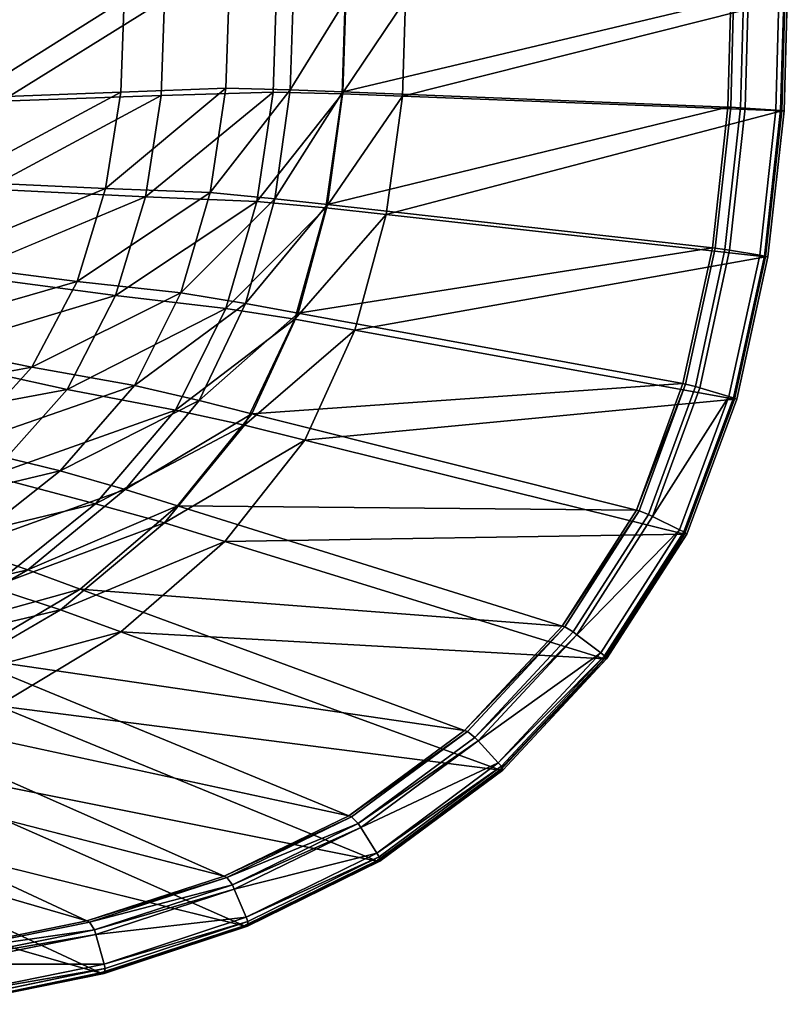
# Model space of a CAD drawing. Extents: x 0 to 1.75, y -0.8 to 0.
# Tile 76 of 77: x 1.46 to 1.75, y -0.79 to -0.41. Entities that reach past the tile are written whole.
import ezdxf

# ---------------------------------------------------------------- set-up
doc = ezdxf.new("R2010")
doc.units = 0
doc.layers.add('L1_BECKEN_AUSSEN_0', color=7, linetype='CONTINUOUS')
doc.layers.add('L2_BECKEN_INNEN_0', color=7, linetype='CONTINUOUS')

msp = doc.modelspace()

# ---------------------------------------------------------------- linework, layer by layer
at = {"layer": 'L1_BECKEN_AUSSEN_0', "color": 153}
for points, invisible_edges in [([(1.511443, -0.4, 0.25933), (1.449103, -0.438935, 0.220026), (1.453159, -0.4, 0.221331), (1.511443, -0.4, 0.25933)], 8), ([(1.511443, -0.4, 0.25933), (1.51017, -0.436781, 0.259266), (1.449103, -0.438935, 0.220026), (1.511443, -0.4, 0.25933)], 8), ([(1.511443, -0.4, 0.25933), (1.553085, -0.435464, 0.299011), (1.51017, -0.436781, 0.259266), (1.511443, -0.4, 0.25933)], 9), ([(1.553085, -0.435464, 0.299011), (1.511443, -0.4, 0.25933), (1.554264, -0.4, 0.299011), (1.553085, -0.435464, 0.299011)], 9), ([(1.553085, -0.435464, 0.299011), (1.580699, -0.4, 0.334644), (1.579521, -0.436086, 0.334644), (1.553085, -0.435464, 0.299011)], 9), ([(1.580699, -0.4, 0.334644), (1.553085, -0.435464, 0.299011), (1.554264, -0.4, 0.299011), (1.580699, -0.4, 0.334644)], 9), ([(1.580699, -0.4, 0.334644), (1.603759, -0.4, 0.376075), (1.579521, -0.436086, 0.334644), (1.580699, -0.4, 0.334644)], 8), ([(1.603759, -0.4, 0.376075), (1.602581, -0.436991, 0.376075), (1.579521, -0.436086, 0.334644), (1.603759, -0.4, 0.376075)], 8), ([(1.603759, -0.4, 0.376075), (1.749121, -0.4, 0.629262), (1.602581, -0.436991, 0.376075), (1.603759, -0.4, 0.376075)], 8), ([(1.749121, -0.4, 0.629262), (1.747943, -0.442693, 0.629262), (1.602581, -0.436991, 0.376075), (1.749121, -0.4, 0.629262)], 8), ([(1.51017, -0.436781, 0.259266), (1.443564, -0.472606, 0.220026), (1.449103, -0.438935, 0.220026), (1.51017, -0.436781, 0.259266)], 8), ([(1.51017, -0.436781, 0.259266), (1.504171, -0.475599, 0.259266), (1.443564, -0.472606, 0.220026), (1.51017, -0.436781, 0.259266)], 8), ([(1.553085, -0.435464, 0.299011), (1.504171, -0.475599, 0.259266), (1.51017, -0.436781, 0.259266), (1.553085, -0.435464, 0.299011)], 8), ([(1.553085, -0.435464, 0.299011), (1.546849, -0.477451, 0.299011), (1.504171, -0.475599, 0.259266), (1.553085, -0.435464, 0.299011)], 8), ([(1.553085, -0.435464, 0.299011), (1.579521, -0.436086, 0.334644), (1.546849, -0.477451, 0.299011), (1.553085, -0.435464, 0.299011)], 8), ([(1.579521, -0.436086, 0.334644), (1.573288, -0.479856, 0.334644), (1.546849, -0.477451, 0.299011), (1.579521, -0.436086, 0.334644)], 8), ([(1.579521, -0.436086, 0.334644), (1.602581, -0.436991, 0.376075), (1.573288, -0.479856, 0.334644), (1.579521, -0.436086, 0.334644)], 8), ([(1.602581, -0.436991, 0.376075), (1.596347, -0.48242, 0.376075), (1.573288, -0.479856, 0.334644), (1.602581, -0.436991, 0.376075)], 8), ([(1.602581, -0.436991, 0.376075), (1.747943, -0.442693, 0.629262), (1.596347, -0.48242, 0.376075), (1.602581, -0.436991, 0.376075)], 8), ([(1.747943, -0.442693, 0.629262), (1.741711, -0.498585, 0.629265), (1.596347, -0.48242, 0.376075), (1.747943, -0.442693, 0.629262)], 8), ([(1.504171, -0.475599, 0.259266), (1.432981, -0.505449, 0.220026), (1.443564, -0.472606, 0.220026), (1.504171, -0.475599, 0.259266)], 8), ([(1.504171, -0.475599, 0.259266), (1.49271, -0.513462, 0.259266), (1.432981, -0.505449, 0.220026), (1.504171, -0.475599, 0.259266)], 8), ([(1.546849, -0.477451, 0.299011), (1.49271, -0.513462, 0.259266), (1.504171, -0.475599, 0.259266), (1.546849, -0.477451, 0.299011)], 8), ([(1.546849, -0.477451, 0.299011), (1.534934, -0.518404, 0.299011), (1.49271, -0.513462, 0.259266), (1.546849, -0.477451, 0.299011)], 8), ([(1.546849, -0.477451, 0.299011), (1.573288, -0.479856, 0.334644), (1.534934, -0.518404, 0.299011), (1.546849, -0.477451, 0.299011)], 8), ([(1.573288, -0.479856, 0.334644), (1.561377, -0.522548, 0.334644), (1.534934, -0.518404, 0.299011), (1.573288, -0.479856, 0.334644)], 8), ([(1.573288, -0.479856, 0.334644), (1.596347, -0.48242, 0.376075), (1.561377, -0.522548, 0.334644), (1.573288, -0.479856, 0.334644)], 8), ([(1.596347, -0.48242, 0.376075), (1.584437, -0.526731, 0.376075), (1.561377, -0.522548, 0.334644), (1.596347, -0.48242, 0.376075)], 8), ([(1.596347, -0.48242, 0.376075), (1.741711, -0.498585, 0.629265), (1.584437, -0.526731, 0.376075), (1.596347, -0.48242, 0.376075)], 8), ([(1.741711, -0.498585, 0.629265), (1.729804, -0.553101, 0.629271), (1.584437, -0.526731, 0.376075), (1.741711, -0.498585, 0.629265)], 8), ([(1.49271, -0.513462, 0.259266), (1.415912, -0.536654, 0.220026), (1.432981, -0.505449, 0.220026), (1.49271, -0.513462, 0.259266)], 8), ([(1.49271, -0.513462, 0.259266), (1.474226, -0.549436, 0.259266), (1.415912, -0.536654, 0.220026), (1.49271, -0.513462, 0.259266)], 8), ([(1.534934, -0.518404, 0.299011), (1.474226, -0.549436, 0.259266), (1.49271, -0.513462, 0.259266), (1.534934, -0.518404, 0.299011)], 8), ([(1.534934, -0.518404, 0.299011), (1.515718, -0.557315, 0.299011), (1.474226, -0.549436, 0.259266), (1.534934, -0.518404, 0.299011)], 8), ([(1.534934, -0.518404, 0.299011), (1.561377, -0.522548, 0.334644), (1.515718, -0.557315, 0.299011), (1.534934, -0.518404, 0.299011)], 8), ([(1.561377, -0.522548, 0.334644), (1.542168, -0.563111, 0.334644), (1.515718, -0.557315, 0.299011), (1.561377, -0.522548, 0.334644)], 8), ([(1.561377, -0.522548, 0.334644), (1.584437, -0.526731, 0.376075), (1.542168, -0.563111, 0.334644), (1.561377, -0.522548, 0.334644)], 8), ([(1.584437, -0.526731, 0.376075), (1.565227, -0.568832, 0.376075), (1.542168, -0.563111, 0.334644), (1.584437, -0.526731, 0.376075)], 8), ([(1.584437, -0.526731, 0.376075), (1.729804, -0.553101, 0.629271), (1.565227, -0.568832, 0.376075), (1.584437, -0.526731, 0.376075)], 8), ([(1.474226, -0.549436, 0.259266), (1.388668, -0.565452, 0.220026), (1.415912, -0.536654, 0.220026), (1.474226, -0.549436, 0.259266)], 8), ([(1.474226, -0.549436, 0.259266), (1.444724, -0.582637, 0.259266), (1.388668, -0.565452, 0.220026), (1.474226, -0.549436, 0.259266)], 8), ([(1.515718, -0.557315, 0.299011), (1.444724, -0.582637, 0.259266), (1.474226, -0.549436, 0.259266), (1.515718, -0.557315, 0.299011)], 8), ([(1.729804, -0.553101, 0.629271), (1.710599, -0.604899, 0.62928), (1.565227, -0.568832, 0.376075), (1.729804, -0.553101, 0.629271)], 8), ([(1.515718, -0.557315, 0.299011), (1.485047, -0.593225, 0.299011), (1.444724, -0.582637, 0.259266), (1.515718, -0.557315, 0.299011)], 8), ([(1.515718, -0.557315, 0.299011), (1.542168, -0.563111, 0.334644), (1.485047, -0.593225, 0.299011), (1.515718, -0.557315, 0.299011)], 8), ([(1.542168, -0.563111, 0.334644), (1.511508, -0.600546, 0.334644), (1.485047, -0.593225, 0.299011), (1.542168, -0.563111, 0.334644)], 8), ([(1.542168, -0.563111, 0.334644), (1.565227, -0.568832, 0.376075), (1.511508, -0.600546, 0.334644), (1.542168, -0.563111, 0.334644)], 8), ([(1.565227, -0.568832, 0.376075), (1.534567, -0.607687, 0.376075), (1.511508, -0.600546, 0.334644), (1.565227, -0.568832, 0.376075)], 8), ([(1.565227, -0.568832, 0.376075), (1.710599, -0.604899, 0.62928), (1.534567, -0.607687, 0.376075), (1.565227, -0.568832, 0.376075)], 8), ([(1.485047, -0.593225, 0.299011), (1.40645, -0.612246, 0.259266), (1.444724, -0.582637, 0.259266), (1.485047, -0.593225, 0.299011)], 8), ([(1.485047, -0.593225, 0.299011), (1.445257, -0.625251, 0.299011), (1.40645, -0.612246, 0.259266), (1.485047, -0.593225, 0.299011)], 8), ([(1.511508, -0.600546, 0.334644), (1.445257, -0.625251, 0.299011), (1.485047, -0.593225, 0.299011), (1.511508, -0.600546, 0.334644)], 8), ([(1.471732, -0.633932, 0.334644), (1.445257, -0.625251, 0.299011), (1.511508, -0.600546, 0.334644), (1.471732, -0.633932, 0.334644)], 8), ([(1.534567, -0.607687, 0.376075), (1.471732, -0.633932, 0.334644), (1.511508, -0.600546, 0.334644), (1.534567, -0.607687, 0.376075)], 8), ([(1.710599, -0.604899, 0.62928), (1.679946, -0.652704, 0.629292), (1.534567, -0.607687, 0.376075), (1.710599, -0.604899, 0.62928)], 8), ([(1.494792, -0.642339, 0.376075), (1.471732, -0.633932, 0.334644), (1.534567, -0.607687, 0.376075), (1.494792, -0.642339, 0.376075)], 8), ([(1.679946, -0.652704, 0.629292), (1.494792, -0.642339, 0.376075), (1.534567, -0.607687, 0.376075), (1.679946, -0.652704, 0.629292)], 8), ([(1.471732, -0.633932, 0.334644), (1.398085, -0.65149, 0.299011), (1.445257, -0.625251, 0.299011), (1.471732, -0.633932, 0.334644)], 8), ([(1.471732, -0.633932, 0.334644), (1.424577, -0.661286, 0.334644), (1.398085, -0.65149, 0.299011), (1.471732, -0.633932, 0.334644)], 8), ([(1.494792, -0.642339, 0.376075), (1.424577, -0.661286, 0.334644), (1.471732, -0.633932, 0.334644), (1.494792, -0.642339, 0.376075)], 8), ([(1.494792, -0.642339, 0.376075), (1.447637, -0.67073, 0.376075), (1.424577, -0.661286, 0.334644), (1.494792, -0.642339, 0.376075)], 8), ([(1.640178, -0.69534, 0.629306), (1.447637, -0.67073, 0.376075), (1.494792, -0.642339, 0.376075), (1.640178, -0.69534, 0.629306)], 8), ([(1.494792, -0.642339, 0.376075), (1.679946, -0.652704, 0.629292), (1.640178, -0.69534, 0.629306), (1.494792, -0.642339, 0.376075)], 8), ([(1.593031, -0.730273, 0.629319), (1.396963, -0.690927, 0.376075), (1.447637, -0.67073, 0.376075), (1.593031, -0.730273, 0.629319)], 8), ([(1.593031, -0.730273, 0.629319), (1.447637, -0.67073, 0.376075), (1.640178, -0.69534, 0.629306), (1.593031, -0.730273, 0.629319)], 8), ([(1.542363, -0.755125, 0.629329), (1.342056, -0.705656, 0.376075), (1.396963, -0.690927, 0.376075), (1.542363, -0.755125, 0.629329)], 8), ([(1.542363, -0.755125, 0.629329), (1.396963, -0.690927, 0.376075), (1.593031, -0.730273, 0.629319), (1.542363, -0.755125, 0.629329)], 8), ([(1.487459, -0.773249, 0.629336), (1.284267, -0.71529, 0.376075), (1.342056, -0.705656, 0.376075), (1.487459, -0.773249, 0.629336)], 8), ([(1.487459, -0.773249, 0.629336), (1.342056, -0.705656, 0.376075), (1.542363, -0.755125, 0.629329), (1.487459, -0.773249, 0.629336)], 8), ([(1.429673, -0.785103, 0.629341), (1.284267, -0.71529, 0.376075), (1.487459, -0.773249, 0.629336), (1.429673, -0.785103, 0.629341)], 8)]:
    msp.add_3dface(points, dxfattribs=dict(at, invisible_edges=invisible_edges))
at = {"layer": 'L2_BECKEN_INNEN_0', "color": 8}
for points, invisible_edges in [([(1.496011, -0.4, 0.273081), (1.436292, -0.437734, 0.235504), (1.494756, -0.435421, 0.27299), (1.496011, -0.4, 0.273081)], 8), ([(1.496011, -0.4, 0.273081), (1.440261, -0.4, 0.236788), (1.436292, -0.437734, 0.235504), (1.496011, -0.4, 0.273081)], 8), ([(1.535013, -0.433979, 0.310253), (1.496011, -0.4, 0.273081), (1.494756, -0.435421, 0.27299), (1.535013, -0.433979, 0.310253)], 9), ([(1.496011, -0.4, 0.273081), (1.535013, -0.433979, 0.310253), (1.536155, -0.4, 0.310274), (1.496011, -0.4, 0.273081)], 9), ([(1.56079, -0.4, 0.343554), (1.535013, -0.433979, 0.310253), (1.559667, -0.434582, 0.343559), (1.56079, -0.4, 0.343554)], 9), ([(1.535013, -0.433979, 0.310253), (1.56079, -0.4, 0.343554), (1.536155, -0.4, 0.310274), (1.535013, -0.433979, 0.310253)], 9), ([(1.580948, -0.4, 0.377914), (1.559667, -0.434582, 0.343559), (1.579824, -0.435382, 0.37792), (1.580948, -0.4, 0.377914)], 8), ([(1.56079, -0.4, 0.343554), (1.559667, -0.434582, 0.343559), (1.580948, -0.4, 0.377914), (1.56079, -0.4, 0.343554)], 8), ([(1.7284, -0.4, 0.62127), (1.579824, -0.435382, 0.37792), (1.727276, -0.441231, 0.621284), (1.7284, -0.4, 0.62127)], 8), ([(1.580948, -0.4, 0.377914), (1.579824, -0.435382, 0.37792), (1.7284, -0.4, 0.62127), (1.580948, -0.4, 0.377914)], 8), ([(1.729441, -0.4, 0.623044), (1.727276, -0.441231, 0.621284), (1.728317, -0.441273, 0.623059), (1.729441, -0.4, 0.623044)], 9), ([(1.727276, -0.441231, 0.621284), (1.729441, -0.4, 0.623044), (1.7284, -0.4, 0.62127), (1.727276, -0.441231, 0.621284)], 9), ([(1.732123, -0.441498, 0.626152), (1.729441, -0.4, 0.623044), (1.728317, -0.441273, 0.623059), (1.732123, -0.441498, 0.626152)], 9), ([(1.729441, -0.4, 0.623044), (1.732123, -0.441498, 0.626152), (1.73325, -0.4, 0.626139), (1.729441, -0.4, 0.623044)], 9), ([(1.733921, -0.441622, 0.626838), (1.73325, -0.4, 0.626139), (1.732123, -0.441498, 0.626152), (1.733921, -0.441622, 0.626838)], 9), ([(1.73325, -0.4, 0.626139), (1.733921, -0.441622, 0.626838), (1.735053, -0.4, 0.626826), (1.73325, -0.4, 0.626139)], 9), ([(1.745633, -0.442427, 0.631307), (1.735053, -0.4, 0.626826), (1.733921, -0.441622, 0.626838), (1.745633, -0.442427, 0.631307)], 9), ([(1.735053, -0.4, 0.626826), (1.745633, -0.442427, 0.631307), (1.746803, -0.4, 0.631305), (1.735053, -0.4, 0.626826)], 9), ([(1.747445, -0.442551, 0.631998), (1.746803, -0.4, 0.631305), (1.745633, -0.442427, 0.631307), (1.747445, -0.442551, 0.631998)], 9), ([(1.746803, -0.4, 0.631305), (1.747445, -0.442551, 0.631998), (1.74862, -0.4, 0.631998), (1.746803, -0.4, 0.631305)], 9), ([(1.748822, -0.442681, 0.630842), (1.74862, -0.4, 0.631998), (1.747445, -0.442551, 0.631998), (1.748822, -0.442681, 0.630842)], 9), ([(1.747943, -0.442646, 0.629262), (1.75, -0.4, 0.630842), (1.748822, -0.442681, 0.630842), (1.747943, -0.442646, 0.629262)], 9), ([(1.75, -0.4, 0.630842), (1.747943, -0.442646, 0.629262), (1.749121, -0.4, 0.629262), (1.75, -0.4, 0.630842)], 9), ([(1.74862, -0.4, 0.631998), (1.748822, -0.442681, 0.630842), (1.75, -0.4, 0.630842), (1.74862, -0.4, 0.631998)], 9), ([(1.535013, -0.433979, 0.310253), (1.488955, -0.472413, 0.272919), (1.529046, -0.473908, 0.310209), (1.535013, -0.433979, 0.310253)], 8), ([(1.535013, -0.433979, 0.310253), (1.494756, -0.435421, 0.27299), (1.488955, -0.472413, 0.272919), (1.535013, -0.433979, 0.310253)], 8), ([(1.535013, -0.433979, 0.310253), (1.529046, -0.473908, 0.310209), (1.559667, -0.434582, 0.343559), (1.535013, -0.433979, 0.310253)], 8), ([(1.494756, -0.435421, 0.27299), (1.430884, -0.469798, 0.235425), (1.488955, -0.472413, 0.272919), (1.494756, -0.435421, 0.27299)], 8), ([(1.494756, -0.435421, 0.27299), (1.436292, -0.437734, 0.235504), (1.430884, -0.469798, 0.235425), (1.494756, -0.435421, 0.27299)], 8), ([(1.559667, -0.434582, 0.343559), (1.529046, -0.473908, 0.310209), (1.553723, -0.476308, 0.343574), (1.559667, -0.434582, 0.343559)], 8), ([(1.559667, -0.434582, 0.343559), (1.553723, -0.476308, 0.343574), (1.579824, -0.435382, 0.37792), (1.559667, -0.434582, 0.343559)], 8), ([(1.579824, -0.435382, 0.37792), (1.553723, -0.476308, 0.343574), (1.573878, -0.478572, 0.377937), (1.579824, -0.435382, 0.37792)], 8), ([(1.579824, -0.435382, 0.37792), (1.573878, -0.478572, 0.377937), (1.727276, -0.441231, 0.621284), (1.579824, -0.435382, 0.37792)], 8), ([(1.727276, -0.441231, 0.621284), (1.573878, -0.478572, 0.377937), (1.72131, -0.495139, 0.621319), (1.727276, -0.441231, 0.621284)], 8), ([(1.72131, -0.495139, 0.621319), (1.728317, -0.441273, 0.623059), (1.727276, -0.441231, 0.621284), (1.72131, -0.495139, 0.621319)], 9), ([(1.728317, -0.441273, 0.623059), (1.72131, -0.495139, 0.621319), (1.722351, -0.495256, 0.623094), (1.728317, -0.441273, 0.623059)], 9), ([(1.72613, -0.495811, 0.626183), (1.728317, -0.441273, 0.623059), (1.722351, -0.495256, 0.623094), (1.72613, -0.495811, 0.626183)], 9), ([(1.728317, -0.441273, 0.623059), (1.72613, -0.495811, 0.626183), (1.732123, -0.441498, 0.626152), (1.728317, -0.441273, 0.623059)], 9), ([(1.727902, -0.496102, 0.626865), (1.732123, -0.441498, 0.626152), (1.72613, -0.495811, 0.626183), (1.727902, -0.496102, 0.626865)], 9), ([(1.732123, -0.441498, 0.626152), (1.727902, -0.496102, 0.626865), (1.733921, -0.441622, 0.626838), (1.732123, -0.441498, 0.626152)], 9), ([(1.739451, -0.497997, 0.631312), (1.733921, -0.441622, 0.626838), (1.727902, -0.496102, 0.626865), (1.739451, -0.497997, 0.631312)], 9), ([(1.733921, -0.441622, 0.626838), (1.739451, -0.497997, 0.631312), (1.745633, -0.442427, 0.631307), (1.733921, -0.441622, 0.626838)], 9), ([(1.741238, -0.49829, 0.632), (1.745633, -0.442427, 0.631307), (1.739451, -0.497997, 0.631312), (1.741238, -0.49829, 0.632)], 9), ([(1.745633, -0.442427, 0.631307), (1.741238, -0.49829, 0.632), (1.747445, -0.442551, 0.631998), (1.745633, -0.442427, 0.631307)], 9), ([(1.74259, -0.498574, 0.630845), (1.747445, -0.442551, 0.631998), (1.741238, -0.49829, 0.632), (1.74259, -0.498574, 0.630845)], 9), ([(1.748822, -0.442681, 0.630842), (1.741711, -0.498477, 0.629265), (1.747943, -0.442646, 0.629262), (1.748822, -0.442681, 0.630842)], 9), ([(1.741711, -0.498477, 0.629265), (1.748822, -0.442681, 0.630842), (1.74259, -0.498574, 0.630845), (1.741711, -0.498477, 0.629265)], 9), ([(1.747445, -0.442551, 0.631998), (1.74259, -0.498574, 0.630845), (1.748822, -0.442681, 0.630842), (1.747445, -0.442551, 0.631998)], 9), ([(1.488955, -0.472413, 0.272919), (1.430884, -0.469798, 0.235425), (1.420737, -0.500647, 0.235304), (1.488955, -0.472413, 0.272919)], 8), ([(1.488955, -0.472413, 0.272919), (1.420737, -0.500647, 0.235304), (1.478024, -0.508004, 0.272785), (1.488955, -0.472413, 0.272919)], 8), ([(1.529046, -0.473908, 0.310209), (1.488955, -0.472413, 0.272919), (1.478024, -0.508004, 0.272785), (1.529046, -0.473908, 0.310209)], 8), ([(1.529046, -0.473908, 0.310209), (1.478024, -0.508004, 0.272785), (1.517799, -0.512345, 0.310127), (1.529046, -0.473908, 0.310209)], 8), ([(1.529046, -0.473908, 0.310209), (1.517799, -0.512345, 0.310127), (1.553723, -0.476308, 0.343574), (1.529046, -0.473908, 0.310209)], 8), ([(1.553723, -0.476308, 0.343574), (1.517799, -0.512345, 0.310127), (1.542498, -0.516475, 0.343585), (1.553723, -0.476308, 0.343574)], 8), ([(1.553723, -0.476308, 0.343574), (1.542498, -0.516475, 0.343585), (1.573878, -0.478572, 0.377937), (1.553723, -0.476308, 0.343574)], 8), ([(1.573878, -0.478572, 0.377937), (1.542498, -0.516475, 0.343585), (1.562647, -0.520169, 0.377952), (1.573878, -0.478572, 0.377937)], 8), ([(1.573878, -0.478572, 0.377937), (1.562647, -0.520169, 0.377952), (1.72131, -0.495139, 0.621319), (1.573878, -0.478572, 0.377937)], 8), ([(1.72131, -0.495139, 0.621319), (1.562647, -0.520169, 0.377952), (1.710036, -0.547191, 0.621369), (1.72131, -0.495139, 0.621319)], 8), ([(1.710036, -0.547191, 0.621369), (1.722351, -0.495256, 0.623094), (1.72131, -0.495139, 0.621319), (1.710036, -0.547191, 0.621369)], 9), ([(1.722351, -0.495256, 0.623094), (1.710036, -0.547191, 0.621369), (1.711077, -0.547381, 0.623144), (1.722351, -0.495256, 0.623094)], 9), ([(1.714786, -0.548329, 0.626227), (1.722351, -0.495256, 0.623094), (1.711077, -0.547381, 0.623144), (1.714786, -0.548329, 0.626227)], 9), ([(1.722351, -0.495256, 0.623094), (1.714786, -0.548329, 0.626227), (1.72613, -0.495811, 0.626183), (1.722351, -0.495256, 0.623094)], 9), ([(1.716499, -0.548828, 0.626904), (1.72613, -0.495811, 0.626183), (1.714786, -0.548329, 0.626227), (1.716499, -0.548828, 0.626904)], 9), ([(1.72613, -0.495811, 0.626183), (1.716499, -0.548828, 0.626904), (1.727902, -0.496102, 0.626865), (1.72613, -0.495811, 0.626183)], 9), ([(1.727666, -0.552082, 0.631317), (1.727902, -0.496102, 0.626865), (1.716499, -0.548828, 0.626904), (1.727666, -0.552082, 0.631317)], 9), ([(1.727902, -0.496102, 0.626865), (1.727666, -0.552082, 0.631317), (1.739451, -0.497997, 0.631312), (1.727902, -0.496102, 0.626865)], 9), ([(1.729393, -0.552586, 0.632), (1.739451, -0.497997, 0.631312), (1.727666, -0.552082, 0.631317), (1.729393, -0.552586, 0.632)], 9), ([(1.739451, -0.497997, 0.631312), (1.729393, -0.552586, 0.632), (1.741238, -0.49829, 0.632), (1.739451, -0.497997, 0.631312)], 9), ([(1.478024, -0.508004, 0.272785), (1.420737, -0.500647, 0.235304), (1.404644, -0.529173, 0.235014), (1.478024, -0.508004, 0.272785)], 8), ([(1.730683, -0.553092, 0.630851), (1.741238, -0.49829, 0.632), (1.729393, -0.552586, 0.632), (1.730683, -0.553092, 0.630851)], 9), ([(1.74259, -0.498574, 0.630845), (1.729804, -0.552933, 0.629271), (1.741711, -0.498477, 0.629265), (1.74259, -0.498574, 0.630845)], 9), ([(1.729804, -0.552933, 0.629271), (1.74259, -0.498574, 0.630845), (1.730683, -0.553092, 0.630851), (1.729804, -0.552933, 0.629271)], 9), ([(1.741238, -0.49829, 0.632), (1.730683, -0.553092, 0.630851), (1.74259, -0.498574, 0.630845), (1.741238, -0.49829, 0.632)], 9), ([(1.478024, -0.508004, 0.272785), (1.404644, -0.529173, 0.235014), (1.460727, -0.540935, 0.27246), (1.478024, -0.508004, 0.272785)], 8), ([(1.517799, -0.512345, 0.310127), (1.478024, -0.508004, 0.272785), (1.460727, -0.540935, 0.27246), (1.517799, -0.512345, 0.310127)], 8), ([(1.517799, -0.512345, 0.310127), (1.460727, -0.540935, 0.27246), (1.500034, -0.547922, 0.309867), (1.517799, -0.512345, 0.310127)], 8), ([(1.517799, -0.512345, 0.310127), (1.500034, -0.547922, 0.309867), (1.542498, -0.516475, 0.343585), (1.517799, -0.512345, 0.310127)], 8), ([(1.542498, -0.516475, 0.343585), (1.500034, -0.547922, 0.309867), (1.524784, -0.553659, 0.343483), (1.542498, -0.516475, 0.343585)], 8), ([(1.542498, -0.516475, 0.343585), (1.524784, -0.553659, 0.343483), (1.562647, -0.520169, 0.377952), (1.542498, -0.516475, 0.343585)], 8), ([(1.562647, -0.520169, 0.377952), (1.524784, -0.553659, 0.343483), (1.54492, -0.558712, 0.37786), (1.562647, -0.520169, 0.377952)], 8), ([(1.562647, -0.520169, 0.377952), (1.54492, -0.558712, 0.37786), (1.710036, -0.547191, 0.621369), (1.562647, -0.520169, 0.377952)], 8), ([(1.460727, -0.540935, 0.27246), (1.404644, -0.529173, 0.235014), (1.378863, -0.555322, 0.234547), (1.460727, -0.540935, 0.27246)], 8), ([(1.460727, -0.540935, 0.27246), (1.378863, -0.555322, 0.234547), (1.433027, -0.571168, 0.271952), (1.460727, -0.540935, 0.27246)], 8), ([(1.500034, -0.547922, 0.309867), (1.460727, -0.540935, 0.27246), (1.433027, -0.571168, 0.271952), (1.500034, -0.547922, 0.309867)], 8), ([(1.710036, -0.547191, 0.621369), (1.54492, -0.558712, 0.37786), (1.692225, -0.59568, 0.621352), (1.710036, -0.547191, 0.621369)], 8), ([(1.710036, -0.547191, 0.621369), (1.692225, -0.59568, 0.621352), (1.711077, -0.547381, 0.623144), (1.710036, -0.547191, 0.621369)], 8), ([(1.500034, -0.547922, 0.309867), (1.433027, -0.571168, 0.271952), (1.471529, -0.580601, 0.309408), (1.500034, -0.547922, 0.309867)], 8), ([(1.500034, -0.547922, 0.309867), (1.471529, -0.580601, 0.309408), (1.524784, -0.553659, 0.343483), (1.500034, -0.547922, 0.309867)], 8), ([(1.711077, -0.547381, 0.623144), (1.692225, -0.59568, 0.621352), (1.693265, -0.595941, 0.623128), (1.711077, -0.547381, 0.623144)], 8), ([(1.696808, -0.597388, 0.626212), (1.711077, -0.547381, 0.623144), (1.693265, -0.595941, 0.623128), (1.696808, -0.597388, 0.626212)], 9), ([(1.711077, -0.547381, 0.623144), (1.696808, -0.597388, 0.626212), (1.714786, -0.548329, 0.626227), (1.711077, -0.547381, 0.623144)], 9), ([(1.698395, -0.598169, 0.62689), (1.714786, -0.548329, 0.626227), (1.696808, -0.597388, 0.626212), (1.698395, -0.598169, 0.62689)], 9), ([(1.714786, -0.548329, 0.626227), (1.698395, -0.598169, 0.62689), (1.716499, -0.548828, 0.626904), (1.714786, -0.548329, 0.626227)], 9), ([(1.727666, -0.552082, 0.631317), (1.716499, -0.548828, 0.626904), (1.698395, -0.598169, 0.62689), (1.727666, -0.552082, 0.631317)], 8), ([(1.524784, -0.553659, 0.343483), (1.471529, -0.580601, 0.309408), (1.496402, -0.587755, 0.343216), (1.524784, -0.553659, 0.343483)], 8), ([(1.524784, -0.553659, 0.343483), (1.496402, -0.587755, 0.343216), (1.54492, -0.558712, 0.37786), (1.524784, -0.553659, 0.343483)], 8), ([(1.727666, -0.552082, 0.631317), (1.698395, -0.598169, 0.62689), (1.708743, -0.603259, 0.631307), (1.727666, -0.552082, 0.631317)], 8), ([(1.710344, -0.604047, 0.63199), (1.727666, -0.552082, 0.631317), (1.708743, -0.603259, 0.631307), (1.710344, -0.604047, 0.63199)], 9), ([(1.727666, -0.552082, 0.631317), (1.710344, -0.604047, 0.63199), (1.729393, -0.552586, 0.632), (1.727666, -0.552082, 0.631317)], 9), ([(1.711479, -0.604892, 0.63086), (1.729393, -0.552586, 0.632), (1.710344, -0.604047, 0.63199), (1.711479, -0.604892, 0.63086)], 9), ([(1.730683, -0.553092, 0.630851), (1.710599, -0.604674, 0.62928), (1.729804, -0.552933, 0.629271), (1.730683, -0.553092, 0.630851)], 9), ([(1.710599, -0.604674, 0.62928), (1.730683, -0.553092, 0.630851), (1.711479, -0.604892, 0.63086), (1.710599, -0.604674, 0.62928)], 9), ([(1.729393, -0.552586, 0.632), (1.711479, -0.604892, 0.63086), (1.730683, -0.553092, 0.630851), (1.729393, -0.552586, 0.632)], 9), ([(1.54492, -0.558712, 0.37786), (1.496402, -0.587755, 0.343216), (1.516525, -0.594053, 0.377603), (1.54492, -0.558712, 0.37786)], 8), ([(1.54492, -0.558712, 0.37786), (1.516525, -0.594053, 0.377603), (1.692225, -0.59568, 0.621352), (1.54492, -0.558712, 0.37786)], 8), ([(1.471529, -0.580601, 0.309408), (1.433027, -0.571168, 0.271952), (1.396724, -0.59849, 0.271382), (1.471529, -0.580601, 0.309408)], 8), ([(1.471529, -0.580601, 0.309408), (1.396724, -0.59849, 0.271382), (1.434075, -0.610183, 0.308868), (1.471529, -0.580601, 0.309408)], 8), ([(1.496402, -0.587755, 0.343216), (1.471529, -0.580601, 0.309408), (1.434075, -0.610183, 0.308868), (1.496402, -0.587755, 0.343216)], 8), ([(1.496402, -0.587755, 0.343216), (1.434075, -0.610183, 0.308868), (1.459143, -0.618571, 0.342852), (1.496402, -0.587755, 0.343216)], 8), ([(1.516525, -0.594053, 0.377603), (1.496402, -0.587755, 0.343216), (1.459143, -0.618571, 0.342852), (1.516525, -0.594053, 0.377603)], 8), ([(1.516525, -0.594053, 0.377603), (1.459143, -0.618571, 0.342852), (1.47926, -0.62597, 0.37725), (1.516525, -0.594053, 0.377603)], 8), ([(1.663742, -0.640126, 0.621186), (1.516525, -0.594053, 0.377603), (1.47926, -0.62597, 0.37725), (1.663742, -0.640126, 0.621186)], 8), ([(1.516525, -0.594053, 0.377603), (1.663742, -0.640126, 0.621186), (1.692225, -0.59568, 0.621352), (1.516525, -0.594053, 0.377603)], 8), ([(1.692225, -0.59568, 0.621352), (1.663742, -0.640126, 0.621186), (1.693265, -0.595941, 0.623128), (1.692225, -0.59568, 0.621352)], 8), ([(1.693265, -0.595941, 0.623128), (1.663742, -0.640126, 0.621186), (1.664781, -0.640451, 0.622962), (1.693265, -0.595941, 0.623128)], 8), ([(1.668034, -0.642388, 0.626054), (1.693265, -0.595941, 0.623128), (1.664781, -0.640451, 0.622962), (1.668034, -0.642388, 0.626054)], 9), ([(1.693265, -0.595941, 0.623128), (1.668034, -0.642388, 0.626054), (1.696808, -0.597388, 0.626212), (1.693265, -0.595941, 0.623128)], 9), ([(1.669434, -0.643457, 0.626748), (1.696808, -0.597388, 0.626212), (1.668034, -0.642388, 0.626054), (1.669434, -0.643457, 0.626748)], 9), ([(1.696808, -0.597388, 0.626212), (1.669434, -0.643457, 0.626748), (1.698395, -0.598169, 0.62689), (1.696808, -0.597388, 0.626212)], 9), ([(1.708743, -0.603259, 0.631307), (1.698395, -0.598169, 0.62689), (1.669434, -0.643457, 0.626748), (1.708743, -0.603259, 0.631307)], 8), ([(1.708743, -0.603259, 0.631307), (1.669434, -0.643457, 0.626748), (1.678553, -0.650429, 0.63127), (1.708743, -0.603259, 0.631307)], 8), ([(1.679964, -0.651508, 0.631969), (1.708743, -0.603259, 0.631307), (1.678553, -0.650429, 0.63127), (1.679964, -0.651508, 0.631969)], 9), ([(1.708743, -0.603259, 0.631307), (1.679964, -0.651508, 0.631969), (1.710344, -0.604047, 0.63199), (1.708743, -0.603259, 0.631307)], 9), ([(1.710599, -0.604674, 0.62928), (1.711479, -0.604892, 0.63086), (1.679946, -0.652427, 0.629292), (1.710599, -0.604674, 0.62928)], 8), ([(1.711479, -0.604892, 0.63086), (1.680826, -0.652699, 0.630872), (1.679946, -0.652427, 0.629292), (1.711479, -0.604892, 0.63086)], 8), ([(1.680826, -0.652699, 0.630872), (1.710344, -0.604047, 0.63199), (1.679964, -0.651508, 0.631969), (1.680826, -0.652699, 0.630872)], 9), ([(1.710344, -0.604047, 0.63199), (1.680826, -0.652699, 0.630872), (1.711479, -0.604892, 0.63086), (1.710344, -0.604047, 0.63199)], 9), ([(1.459143, -0.618571, 0.342852), (1.434075, -0.610183, 0.308868), (1.389466, -0.634428, 0.308182), (1.459143, -0.618571, 0.342852)], 8), ([(1.459143, -0.618571, 0.342852), (1.389466, -0.634428, 0.308182), (1.414814, -0.643811, 0.342318), (1.459143, -0.618571, 0.342852)], 8), ([(1.47926, -0.62597, 0.37725), (1.459143, -0.618571, 0.342852), (1.414814, -0.643811, 0.342318), (1.47926, -0.62597, 0.37725)], 8), ([(1.47926, -0.62597, 0.37725), (1.414814, -0.643811, 0.342318), (1.434932, -0.652107, 0.376728), (1.47926, -0.62597, 0.37725)], 8), ([(1.626439, -0.680107, 0.62093), (1.47926, -0.62597, 0.37725), (1.434932, -0.652107, 0.376728), (1.626439, -0.680107, 0.62093)], 8), ([(1.47926, -0.62597, 0.37725), (1.626439, -0.680107, 0.62093), (1.663742, -0.640126, 0.621186), (1.47926, -0.62597, 0.37725)], 8), ([(1.663742, -0.640126, 0.621186), (1.626439, -0.680107, 0.62093), (1.664781, -0.640451, 0.622962), (1.663742, -0.640126, 0.621186)], 8), ([(1.664781, -0.640451, 0.622962), (1.626439, -0.680107, 0.62093), (1.627478, -0.680489, 0.622707), (1.664781, -0.640451, 0.622962)], 8), ([(1.6304, -0.68281, 0.625813), (1.664781, -0.640451, 0.622962), (1.627478, -0.680489, 0.622707), (1.6304, -0.68281, 0.625813)], 9), ([(1.664781, -0.640451, 0.622962), (1.6304, -0.68281, 0.625813), (1.668034, -0.642388, 0.626054), (1.664781, -0.640451, 0.622962)], 9), ([(1.669434, -0.643457, 0.626748), (1.668034, -0.642388, 0.626054), (1.6304, -0.68281, 0.625813), (1.669434, -0.643457, 0.626748)], 8), ([(1.669434, -0.643457, 0.626748), (1.6304, -0.68281, 0.625813), (1.631586, -0.684109, 0.626532), (1.669434, -0.643457, 0.626748)], 8), ([(1.678553, -0.650429, 0.63127), (1.669434, -0.643457, 0.626748), (1.631586, -0.684109, 0.626532), (1.678553, -0.650429, 0.63127)], 8), ([(1.582133, -0.712806, 0.620507), (1.434932, -0.652107, 0.376728), (1.386952, -0.670727, 0.376122), (1.582133, -0.712806, 0.620507)], 8), ([(1.626439, -0.680107, 0.62093), (1.434932, -0.652107, 0.376728), (1.582133, -0.712806, 0.620507), (1.626439, -0.680107, 0.62093)], 8), ([(1.678553, -0.650429, 0.63127), (1.631586, -0.684109, 0.626532), (1.639314, -0.692575, 0.631215), (1.678553, -0.650429, 0.63127)], 8), ([(1.679964, -0.651508, 0.631969), (1.678553, -0.650429, 0.63127), (1.639314, -0.692575, 0.631215), (1.679964, -0.651508, 0.631969)], 8), ([(1.679964, -0.651508, 0.631969), (1.639314, -0.692575, 0.631215), (1.64051, -0.693885, 0.63194), (1.679964, -0.651508, 0.631969)], 8), ([(1.679946, -0.652427, 0.629292), (1.680826, -0.652699, 0.630872), (1.640178, -0.695016, 0.629306), (1.679946, -0.652427, 0.629292)], 8), ([(1.680826, -0.652699, 0.630872), (1.641058, -0.695336, 0.630886), (1.640178, -0.695016, 0.629306), (1.680826, -0.652699, 0.630872)], 8), ([(1.641058, -0.695336, 0.630886), (1.679964, -0.651508, 0.631969), (1.64051, -0.693885, 0.63194), (1.641058, -0.695336, 0.630886)], 9), ([(1.679964, -0.651508, 0.631969), (1.641058, -0.695336, 0.630886), (1.680826, -0.652699, 0.630872), (1.679964, -0.651508, 0.631969)], 9), ([(1.534285, -0.736042, 0.619969), (1.386952, -0.670727, 0.376122), (1.334298, -0.684473, 0.375544), (1.534285, -0.736042, 0.619969)], 8), ([(1.582133, -0.712806, 0.620507), (1.386952, -0.670727, 0.376122), (1.534285, -0.736042, 0.619969), (1.582133, -0.712806, 0.620507)], 8), ([(1.627478, -0.680489, 0.622707), (1.626439, -0.680107, 0.62093), (1.582133, -0.712806, 0.620507), (1.627478, -0.680489, 0.622707)], 8), ([(1.627478, -0.680489, 0.622707), (1.582133, -0.712806, 0.620507), (1.583172, -0.713234, 0.622285), (1.627478, -0.680489, 0.622707)], 8), ([(1.585708, -0.715853, 0.625416), (1.627478, -0.680489, 0.622707), (1.583172, -0.713234, 0.622285), (1.585708, -0.715853, 0.625416)], 9), ([(1.627478, -0.680489, 0.622707), (1.585708, -0.715853, 0.625416), (1.6304, -0.68281, 0.625813), (1.627478, -0.680489, 0.622707)], 9), ([(1.631586, -0.684109, 0.626532), (1.6304, -0.68281, 0.625813), (1.585708, -0.715853, 0.625416), (1.631586, -0.684109, 0.626532)], 8), ([(1.48177, -0.753169, 0.619439), (1.334298, -0.684473, 0.375544), (1.27826, -0.693536, 0.375052), (1.48177, -0.753169, 0.619439)], 8), ([(1.534285, -0.736042, 0.619969), (1.334298, -0.684473, 0.375544), (1.48177, -0.753169, 0.619439), (1.534285, -0.736042, 0.619969)], 8), ([(1.631586, -0.684109, 0.626532), (1.585708, -0.715853, 0.625416), (1.586649, -0.717351, 0.626177), (1.631586, -0.684109, 0.626532)], 8), ([(1.639314, -0.692575, 0.631215), (1.631586, -0.684109, 0.626532), (1.586649, -0.717351, 0.626177), (1.639314, -0.692575, 0.631215)], 8), ([(1.48177, -0.753169, 0.619439), (1.27826, -0.693536, 0.375052), (1.425914, -0.764435, 0.618962), (1.48177, -0.753169, 0.619439)], 8), ([(1.639314, -0.692575, 0.631215), (1.586649, -0.717351, 0.626177), (1.592782, -0.727109, 0.631132), (1.639314, -0.692575, 0.631215)], 8), ([(1.64051, -0.693885, 0.63194), (1.639314, -0.692575, 0.631215), (1.592782, -0.727109, 0.631132), (1.64051, -0.693885, 0.63194)], 8), ([(1.64051, -0.693885, 0.63194), (1.592782, -0.727109, 0.631132), (1.593731, -0.728619, 0.631898), (1.64051, -0.693885, 0.63194)], 8), ([(1.59391, -0.730271, 0.6309), (1.64051, -0.693885, 0.63194), (1.593731, -0.728619, 0.631898), (1.59391, -0.730271, 0.6309)], 9), ([(1.64051, -0.693885, 0.63194), (1.59391, -0.730271, 0.6309), (1.641058, -0.695336, 0.630886), (1.64051, -0.693885, 0.63194)], 9), ([(1.641058, -0.695336, 0.630886), (1.593031, -0.729911, 0.629319), (1.640178, -0.695016, 0.629306), (1.641058, -0.695336, 0.630886)], 8), ([(1.59391, -0.730271, 0.6309), (1.593031, -0.729911, 0.629319), (1.641058, -0.695336, 0.630886), (1.59391, -0.730271, 0.6309)], 8), ([(1.583172, -0.713234, 0.622285), (1.582133, -0.712806, 0.620507), (1.534285, -0.736042, 0.619969), (1.583172, -0.713234, 0.622285)], 8), ([(1.583172, -0.713234, 0.622285), (1.534285, -0.736042, 0.619969), (1.535325, -0.736503, 0.621747), (1.583172, -0.713234, 0.622285)], 8), ([(1.585708, -0.715853, 0.625416), (1.583172, -0.713234, 0.622285), (1.535325, -0.736503, 0.621747), (1.585708, -0.715853, 0.625416)], 8), ([(1.585708, -0.715853, 0.625416), (1.535325, -0.736503, 0.621747), (1.537483, -0.739306, 0.624913), (1.585708, -0.715853, 0.625416)], 8), ([(1.586649, -0.717351, 0.626177), (1.585708, -0.715853, 0.625416), (1.537483, -0.739306, 0.624913), (1.586649, -0.717351, 0.626177)], 8), ([(1.586649, -0.717351, 0.626177), (1.537483, -0.739306, 0.624913), (1.53818, -0.740954, 0.625727), (1.586649, -0.717351, 0.626177)], 8), ([(1.592782, -0.727109, 0.631132), (1.586649, -0.717351, 0.626177), (1.53818, -0.740954, 0.625727), (1.592782, -0.727109, 0.631132)], 8), ([(1.592782, -0.727109, 0.631132), (1.53818, -0.740954, 0.625727), (1.542726, -0.751692, 0.631032), (1.592782, -0.727109, 0.631132)], 8), ([(1.593731, -0.728619, 0.631898), (1.592782, -0.727109, 0.631132), (1.542726, -0.751692, 0.631032), (1.593731, -0.728619, 0.631898)], 8), ([(1.59391, -0.730271, 0.6309), (1.542363, -0.754735, 0.629329), (1.593031, -0.729911, 0.629319), (1.59391, -0.730271, 0.6309)], 8), ([(1.543242, -0.755123, 0.63091), (1.542363, -0.754735, 0.629329), (1.59391, -0.730271, 0.6309), (1.543242, -0.755123, 0.63091)], 8), ([(1.593731, -0.728619, 0.631898), (1.542726, -0.751692, 0.631032), (1.543429, -0.753353, 0.631852), (1.593731, -0.728619, 0.631898)], 8), ([(1.59391, -0.730271, 0.6309), (1.543429, -0.753353, 0.631852), (1.543242, -0.755123, 0.63091), (1.59391, -0.730271, 0.6309)], 9), ([(1.543429, -0.753353, 0.631852), (1.59391, -0.730271, 0.6309), (1.593731, -0.728619, 0.631898), (1.543429, -0.753353, 0.631852)], 9), ([(1.535325, -0.736503, 0.621747), (1.534285, -0.736042, 0.619969), (1.48177, -0.753169, 0.619439), (1.535325, -0.736503, 0.621747)], 8), ([(1.535325, -0.736503, 0.621747), (1.48177, -0.753169, 0.619439), (1.482811, -0.753654, 0.621218), (1.535325, -0.736503, 0.621747)], 8), ([(1.537483, -0.739306, 0.624913), (1.535325, -0.736503, 0.621747), (1.482811, -0.753654, 0.621218), (1.537483, -0.739306, 0.624913)], 8), ([(1.537483, -0.739306, 0.624913), (1.482811, -0.753654, 0.621218), (1.48466, -0.756554, 0.624418), (1.537483, -0.739306, 0.624913)], 8), ([(1.53818, -0.740954, 0.625727), (1.537483, -0.739306, 0.624913), (1.48466, -0.756554, 0.624418), (1.53818, -0.740954, 0.625727)], 8), ([(1.53818, -0.740954, 0.625727), (1.48466, -0.756554, 0.624418), (1.485148, -0.758298, 0.625285), (1.53818, -0.740954, 0.625727)], 8), ([(1.542726, -0.751692, 0.631032), (1.53818, -0.740954, 0.625727), (1.485148, -0.758298, 0.625285), (1.542726, -0.751692, 0.631032)], 8), ([(1.426957, -0.764936, 0.620741), (1.48177, -0.753169, 0.619439), (1.425914, -0.764435, 0.618962), (1.426957, -0.764936, 0.620741)], 9), ([(1.48177, -0.753169, 0.619439), (1.426957, -0.764936, 0.620741), (1.482811, -0.753654, 0.621218), (1.48177, -0.753169, 0.619439)], 9), ([(1.48466, -0.756554, 0.624418), (1.482811, -0.753654, 0.621218), (1.426957, -0.764936, 0.620741), (1.48466, -0.756554, 0.624418)], 8), ([(1.542726, -0.751692, 0.631032), (1.485148, -0.758298, 0.625285), (1.488335, -0.76967, 0.630935), (1.542726, -0.751692, 0.631032)], 8), ([(1.543242, -0.755123, 0.63091), (1.487459, -0.772839, 0.629336), (1.542363, -0.754735, 0.629329), (1.543242, -0.755123, 0.63091)], 9), ([(1.543429, -0.753353, 0.631852), (1.542726, -0.751692, 0.631032), (1.488335, -0.76967, 0.630935), (1.543429, -0.753353, 0.631852)], 8), ([(1.543429, -0.753353, 0.631852), (1.488335, -0.76967, 0.630935), (1.488827, -0.771429, 0.631809), (1.543429, -0.753353, 0.631852)], 8), ([(1.488827, -0.771429, 0.631809), (1.543242, -0.755123, 0.63091), (1.543429, -0.753353, 0.631852), (1.488827, -0.771429, 0.631809)], 9), ([(1.48466, -0.756554, 0.624418), (1.426957, -0.764936, 0.620741), (1.428564, -0.767877, 0.623971), (1.48466, -0.756554, 0.624418)], 8), ([(1.485148, -0.758298, 0.625285), (1.48466, -0.756554, 0.624418), (1.428564, -0.767877, 0.623971), (1.485148, -0.758298, 0.625285)], 8), ([(1.485148, -0.758298, 0.625285), (1.428564, -0.767877, 0.623971), (1.428882, -0.769683, 0.624886), (1.485148, -0.758298, 0.625285)], 8), ([(1.488335, -0.76967, 0.630935), (1.485148, -0.758298, 0.625285), (1.428882, -0.769683, 0.624886), (1.488335, -0.76967, 0.630935)], 8), ([(1.487459, -0.772839, 0.629336), (1.543242, -0.755123, 0.63091), (1.488339, -0.773248, 0.630917), (1.487459, -0.772839, 0.629336)], 9), ([(1.543242, -0.755123, 0.63091), (1.488827, -0.771429, 0.631809), (1.488339, -0.773248, 0.630917), (1.543242, -0.755123, 0.63091)], 9), ([(1.488335, -0.76967, 0.630935), (1.428882, -0.769683, 0.624886), (1.430957, -0.781454, 0.630851), (1.488335, -0.76967, 0.630935)], 8), ([(1.488827, -0.771429, 0.631809), (1.488335, -0.76967, 0.630935), (1.430957, -0.781454, 0.630851), (1.488827, -0.771429, 0.631809)], 8), ([(1.488339, -0.773248, 0.630917), (1.429673, -0.784681, 0.629341), (1.487459, -0.772839, 0.629336), (1.488339, -0.773248, 0.630917)], 9), ([(1.429673, -0.784681, 0.629341), (1.488339, -0.773248, 0.630917), (1.430552, -0.785103, 0.630921), (1.429673, -0.784681, 0.629341)], 9), ([(1.488339, -0.773248, 0.630917), (1.431278, -0.783275, 0.631773), (1.430552, -0.785103, 0.630921), (1.488339, -0.773248, 0.630917)], 9), ([(1.488827, -0.771429, 0.631809), (1.430957, -0.781454, 0.630851), (1.431278, -0.783275, 0.631773), (1.488827, -0.771429, 0.631809)], 8), ([(1.431278, -0.783275, 0.631773), (1.488339, -0.773248, 0.630917), (1.488827, -0.771429, 0.631809), (1.431278, -0.783275, 0.631773)], 9)]:
    msp.add_3dface(points, dxfattribs=dict(at, invisible_edges=invisible_edges))

doc.saveas('drawing.dxf')
